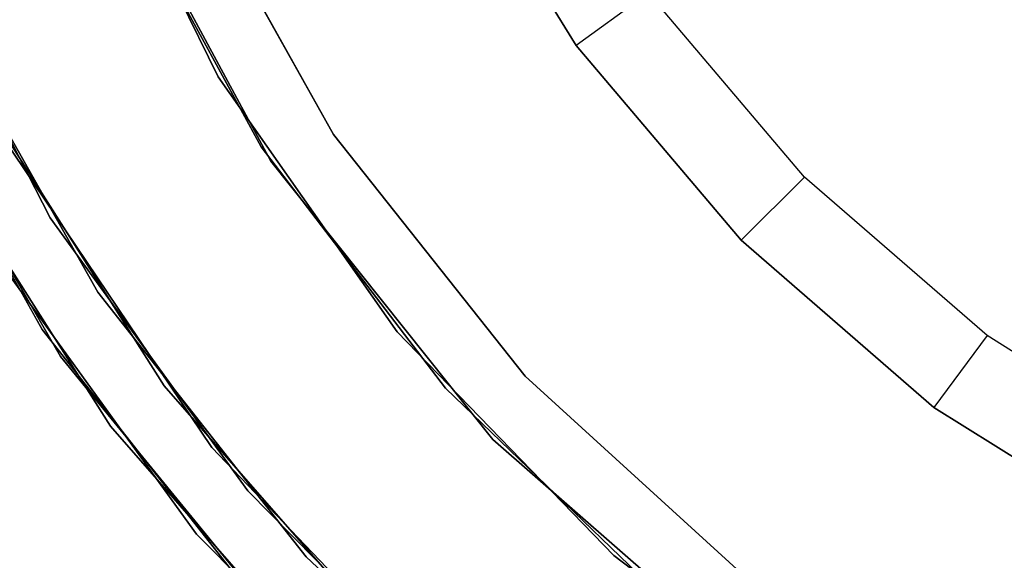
# Model space of a CAD drawing. Extents: x -129 to 129, y -127 to 130.
# Tile 157 of 188: x -43 to -21, y -32 to -20. Entities that reach past the tile are written whole.
import ezdxf

# ---------------------------------------------------------------- set-up
doc = ezdxf.new("R2010")
doc.units = 0
doc.header["$LTSCALE"] = 25.4
doc.layers.get('0').update_dxf_attribs({"linetype": 'CONTINUOUS'})

# ---------------------------------------------------------------- blocks, each defined once
blk = doc.blocks.new('NOME_B_PM2_STL')
at = {"color": 0}
for p, q in [((88.848, -16.333, 67.95), (91.912, -22.599, 67.95)), ((91.912, -22.599, 17.95), (88.848, -16.333, 17.95)), ((88.848, -16.333, 67.95), (91.912, -22.599, 67.95)), ((91.912, -22.599, 17.95), (88.848, -16.333, 17.95)), ((96.939, -17.014, 20.573), (99.926, -21.89, 20.573)), ((99.926, -21.89, 35.573), (96.939, -17.014, 35.573)), ((99.926, -21.89, 35.573), (96.939, -17.014, 35.573)), ((96.939, -17.014, 20.573), (99.926, -21.89, 20.573)), ((93.092, -24.487, 18.95), (89.316, -17.47, 18.95)), ((89.316, -17.47, 17.95), (93.092, -24.487, 17.95)), ((89.316, -17.47, 17.95), (93.092, -24.487, 17.95)), ((93.092, -24.487, 18.95), (89.316, -17.47, 18.95)), ((94.493, -23.886, 67.95), (91.124, -17.851, 67.95)), ((91.124, -17.851, 17.95), (94.493, -23.886, 17.95)), ((91.124, -17.851, 17.95), (94.493, -23.886, 17.95)), ((94.493, -23.886, 67.95), (91.124, -17.851, 67.95)), ((89.628, -18.183, 68.95), (92.879, -24.162, 68.95)), ((92.879, -24.162, 67.95), (89.628, -18.183, 67.95)), ((89.628, -18.183, 68.95), (92.879, -24.162, 68.95)), ((92.879, -24.162, 67.95), (89.628, -18.183, 67.95)), ((88.15, -25.754, 540.578), (84.711, -19.035, 540.578)), ((84.711, -19.035, 525.578), (88.15, -25.754, 525.578)), ((84.711, -19.035, 525.578), (88.15, -25.754, 525.578)), ((88.15, -25.754, 540.578), (84.711, -19.035, 540.578)), ((101.546, -20.718, 18.573), (99.926, -21.89, 20.573)), ((101.546, -20.718, 18.573), (99.926, -21.89, 20.573)), ((105.044, -24.847, 18.573), (101.546, -20.718, 18.573)), ((105.044, -24.847, 18.573), (101.546, -20.718, 18.573)), ((89.218, -27.42, 26.578), (85.512, -20.845, 26.578)), ((85.512, -20.845, 20.078), (89.218, -27.42, 20.078)), ((85.512, -20.845, 20.078), (89.218, -27.42, 20.078)), ((89.218, -27.42, 26.578), (85.512, -20.845, 26.578)), ((84.153, -21.479, 26.578), (87.971, -28.254, 26.578)), ((87.971, -28.254, 20.078), (84.153, -21.479, 20.078)), ((84.153, -21.479, 26.578), (87.971, -28.254, 26.578)), ((87.971, -28.254, 20.078), (84.153, -21.479, 20.078)), ((84.293, -21.778, 335.078), (88.381, -28.858, 335.078)), ((88.381, -28.858, 337.078), (84.293, -21.778, 337.078)), ((88.381, -28.858, 337.078), (84.293, -21.778, 337.078)), ((84.293, -21.778, 335.078), (88.381, -28.858, 335.078)), ((84.293, -21.778, 532.078), (88.381, -28.858, 532.078)), ((88.381, -28.858, 534.078), (84.293, -21.778, 534.078)), ((88.381, -28.858, 534.078), (84.293, -21.778, 534.078)), ((84.293, -21.778, 532.078), (88.381, -28.858, 532.078)), ((99.926, -21.89, 20.573), (99.926, -21.89, 35.573)), ((99.926, -21.89, 20.573), (103.622, -26.253, 20.573)), ((103.622, -26.253, 35.573), (99.926, -21.89, 35.573)), ((99.926, -21.89, 20.573), (99.926, -21.89, 35.573)), ((103.622, -26.253, 35.573), (99.926, -21.89, 35.573)), ((99.926, -21.89, 20.573), (103.622, -26.253, 20.573)), ((91.912, -22.599, 67.95), (95.919, -28.309, 67.95)), ((95.919, -28.309, 17.95), (91.912, -22.599, 17.95)), ((91.912, -22.599, 67.95), (95.919, -28.309, 67.95)), ((91.912, -22.599, 67.95), (91.912, -22.599, 17.95)), ((95.919, -28.309, 17.95), (91.912, -22.599, 17.95)), ((91.912, -22.599, 67.95), (91.912, -22.599, 17.95)), ((90.705, -29.522, 343.578), (86.661, -23.149, 343.578)), ((86.661, -23.149, 328.578), (90.705, -29.522, 328.578)), ((86.661, -23.149, 328.578), (90.705, -29.522, 328.578)), ((90.705, -29.522, 343.578), (86.661, -23.149, 343.578)), ((85.337, -23.853, 343.578), (89.504, -30.42, 343.578)), ((89.504, -30.42, 328.578), (85.337, -23.853, 328.578)), ((85.337, -23.853, 343.578), (89.504, -30.42, 343.578)), ((89.504, -30.42, 328.578), (85.337, -23.853, 328.578)), ((87.102, -23.96, 19.078), (91.771, -30.897, 19.078)), ((91.771, -30.897, 20.078), (87.102, -23.96, 20.078)), ((91.771, -30.897, 20.078), (87.102, -23.96, 20.078)), ((87.102, -23.96, 19.078), (91.771, -30.897, 19.078)), ((98.787, -29.303, 67.95), (94.493, -23.886, 67.95)), ((94.493, -23.886, 17.95), (98.787, -29.303, 17.95)), ((94.493, -23.886, 17.95), (98.787, -29.303, 17.95)), ((94.493, -23.886, 17.95), (94.493, -23.886, 67.95)), ((98.787, -29.303, 67.95), (94.493, -23.886, 67.95)), ((94.493, -23.886, 17.95), (94.493, -23.886, 67.95)), ((92.879, -24.162, 68.95), (97.004, -29.574, 68.95)), ((97.004, -29.574, 67.95), (92.879, -24.162, 67.95)), ((92.879, -24.162, 68.95), (97.004, -29.574, 68.95)), ((92.879, -24.162, 68.95), (92.879, -24.162, 67.95)), ((97.004, -29.574, 67.95), (92.879, -24.162, 67.95)), ((92.879, -24.162, 68.95), (92.879, -24.162, 67.95)), ((98.06, -30.718, 18.95), (93.092, -24.487, 18.95)), ((93.092, -24.487, 17.95), (98.06, -30.718, 17.95)), ((93.092, -24.487, 17.95), (98.06, -30.718, 17.95)), ((93.092, -24.487, 17.95), (93.092, -24.487, 18.95)), ((98.06, -30.718, 18.95), (93.092, -24.487, 18.95)), ((93.092, -24.487, 17.95), (93.092, -24.487, 18.95)), ((105.044, -24.847, 18.573), (103.622, -26.253, 20.573)), ((105.044, -24.847, 18.573), (103.622, -26.253, 20.573)), ((109.132, -28.394, 18.573), (105.044, -24.847, 18.573)), ((109.132, -28.394, 18.573), (105.044, -24.847, 18.573)), ((92.574, -31.869, 540.578), (88.15, -25.754, 540.578)), ((88.15, -25.754, 525.578), (92.574, -31.869, 525.578)), ((88.15, -25.754, 525.578), (92.574, -31.869, 525.578)), ((88.15, -25.754, 525.578), (88.15, -25.754, 540.578)), ((92.574, -31.869, 540.578), (88.15, -25.754, 540.578)), ((88.15, -25.754, 525.578), (88.15, -25.754, 540.578)), ((103.622, -26.253, 20.573), (103.622, -26.253, 35.573)), ((103.622, -26.253, 20.573), (107.941, -30.001, 20.573)), ((107.941, -30.001, 35.573), (103.622, -26.253, 35.573)), ((103.622, -26.253, 20.573), (103.622, -26.253, 35.573)), ((107.941, -30.001, 35.573), (103.622, -26.253, 35.573)), ((103.622, -26.253, 20.573), (107.941, -30.001, 20.573)), ((86.871, -26.537, 540.578), (91.43, -32.839, 540.578)), ((91.43, -32.839, 525.578), (86.871, -26.537, 525.578)), ((86.871, -26.537, 540.578), (91.43, -32.839, 540.578)), ((91.43, -32.839, 525.578), (86.871, -26.537, 525.578)), ((93.883, -33.353, 26.578), (89.218, -27.42, 26.578)), ((89.218, -27.42, 20.078), (93.883, -33.353, 20.078)), ((89.218, -27.42, 20.078), (93.883, -33.353, 20.078)), ((89.218, -27.42, 20.078), (89.218, -27.42, 26.578)), ((93.883, -33.353, 26.578), (89.218, -27.42, 26.578)), ((89.218, -27.42, 20.078), (89.218, -27.42, 26.578)), ((87.971, -28.254, 26.578), (92.779, -34.368, 26.578)), ((92.779, -34.368, 20.078), (87.971, -28.254, 20.078)), ((87.971, -28.254, 26.578), (92.779, -34.368, 26.578)), ((87.971, -28.254, 26.578), (87.971, -28.254, 20.078)), ((92.779, -34.368, 20.078), (87.971, -28.254, 20.078)), ((87.971, -28.254, 26.578), (87.971, -28.254, 20.078)), ((95.919, -28.309, 67.95), (100.769, -33.321, 67.95)), ((100.769, -33.321, 17.95), (95.919, -28.309, 17.95)), ((95.919, -28.309, 67.95), (100.769, -33.321, 67.95)), ((95.919, -28.309, 67.95), (95.919, -28.309, 17.95)), ((100.769, -33.321, 17.95), (95.919, -28.309, 17.95)), ((95.919, -28.309, 67.95), (95.919, -28.309, 17.95)), ((109.132, -28.394, 18.573), (107.941, -30.001, 20.573)), ((109.132, -28.394, 18.573), (107.941, -30.001, 20.573)), ((113.713, -31.276, 18.573), (109.132, -28.394, 18.573)), ((113.713, -31.276, 18.573), (109.132, -28.394, 18.573)), ((88.381, -28.858, 335.078), (93.552, -35.19, 335.078)), ((93.552, -35.19, 337.078), (88.381, -28.858, 337.078)), ((88.381, -28.858, 337.078), (88.381, -28.858, 335.078)), ((88.381, -28.858, 337.078), (88.381, -28.858, 335.078)), ((93.552, -35.19, 337.078), (88.381, -28.858, 337.078)), ((88.381, -28.858, 335.078), (93.552, -35.19, 335.078)), ((88.381, -28.858, 532.078), (93.552, -35.19, 532.078)), ((93.552, -35.19, 534.078), (88.381, -28.858, 534.078)), ((88.381, -28.858, 534.078), (88.381, -28.858, 532.078)), ((88.381, -28.858, 534.078), (88.381, -28.858, 532.078)), ((93.552, -35.19, 534.078), (88.381, -28.858, 534.078)), ((88.381, -28.858, 532.078), (93.552, -35.19, 532.078)), ((103.894, -33.96, 67.95), (98.787, -29.303, 67.95)), ((98.787, -29.303, 17.95), (103.894, -33.96, 17.95)), ((98.787, -29.303, 17.95), (103.894, -33.96, 17.95)), ((98.787, -29.303, 17.95), (98.787, -29.303, 67.95)), ((103.894, -33.96, 67.95), (98.787, -29.303, 67.95)), ((98.787, -29.303, 17.95), (98.787, -29.303, 67.95)), ((95.674, -35.203, 343.578), (90.705, -29.522, 343.578)), ((90.705, -29.522, 328.578), (95.674, -35.203, 328.578)), ((90.705, -29.522, 328.578), (95.674, -35.203, 328.578)), ((90.705, -29.522, 328.578), (90.705, -29.522, 343.578)), ((95.674, -35.203, 343.578), (90.705, -29.522, 343.578)), ((90.705, -29.522, 328.578), (90.705, -29.522, 343.578)), ((97.004, -29.574, 68.95), (101.908, -34.293, 68.95)), ((101.908, -34.293, 67.95), (97.004, -29.574, 67.95)), ((97.004, -29.574, 68.95), (101.908, -34.293, 68.95)), ((97.004, -29.574, 68.95), (97.004, -29.574, 67.95)), ((101.908, -34.293, 67.95), (97.004, -29.574, 67.95)), ((97.004, -29.574, 68.95), (97.004, -29.574, 67.95)), ((107.941, -30.001, 20.573), (107.941, -30.001, 35.573)), ((107.941, -30.001, 20.573), (112.781, -33.045, 20.573)), ((112.781, -33.045, 35.573), (107.941, -30.001, 35.573)), ((107.941, -30.001, 20.573), (107.941, -30.001, 35.573)), ((112.781, -33.045, 35.573), (107.941, -30.001, 35.573)), ((107.941, -30.001, 20.573), (112.781, -33.045, 20.573)), ((89.504, -30.42, 343.578), (94.624, -36.274, 343.578)), ((94.624, -36.274, 328.578), (89.504, -30.42, 328.578)), ((89.504, -30.42, 343.578), (94.624, -36.274, 343.578)), ((89.504, -30.42, 343.578), (89.504, -30.42, 328.578)), ((94.624, -36.274, 328.578), (89.504, -30.42, 328.578)), ((89.504, -30.42, 343.578), (89.504, -30.42, 328.578)), ((104.062, -35.961, 18.95), (98.06, -30.718, 18.95)), ((98.06, -30.718, 17.95), (104.062, -35.961, 17.95)), ((98.06, -30.718, 17.95), (104.062, -35.961, 17.95)), ((98.06, -30.718, 17.95), (98.06, -30.718, 18.95)), ((104.062, -35.961, 18.95), (98.06, -30.718, 18.95)), ((98.06, -30.718, 17.95), (98.06, -30.718, 18.95)), ((91.771, -30.897, 19.078), (97.545, -36.945, 19.078)), ((97.545, -36.945, 20.078), (91.771, -30.897, 20.078)), ((91.771, -30.897, 20.078), (91.771, -30.897, 19.078)), ((91.771, -30.897, 20.078), (91.771, -30.897, 19.078)), ((97.545, -36.945, 20.078), (91.771, -30.897, 20.078)), ((91.771, -30.897, 19.078), (97.545, -36.945, 19.078)), ((97.88, -37.237, 540.578), (92.574, -31.869, 540.578)), ((92.574, -31.869, 525.578), (97.88, -37.237, 525.578)), ((92.574, -31.869, 540.578), (92.574, -31.869, 525.578)), ((92.574, -31.869, 525.578), (97.88, -37.237, 525.578)), ((92.574, -31.869, 540.578), (92.574, -31.869, 525.578)), ((97.88, -37.237, 540.578), (92.574, -31.869, 540.578)), ((91.43, -32.839, 540.578), (96.897, -38.37, 540.578)), ((96.897, -38.37, 525.578), (91.43, -32.839, 525.578)), ((91.43, -32.839, 540.578), (96.897, -38.37, 540.578)), ((91.43, -32.839, 540.578), (91.43, -32.839, 525.578)), ((96.897, -38.37, 525.578), (91.43, -32.839, 525.578)), ((91.43, -32.839, 540.578), (91.43, -32.839, 525.578)), ((99.4, -38.504, 26.578), (93.883, -33.353, 26.578)), ((93.883, -33.353, 20.078), (99.4, -38.504, 20.078)), ((93.883, -33.353, 20.078), (99.4, -38.504, 20.078)), ((93.883, -33.353, 20.078), (93.883, -33.353, 26.578)), ((99.4, -38.504, 26.578), (93.883, -33.353, 26.578)), ((93.883, -33.353, 20.078), (93.883, -33.353, 26.578)), ((100.769, -33.321, 67.95), (106.344, -37.513, 67.95)), ((106.344, -37.513, 17.95), (100.769, -33.321, 17.95)), ((100.769, -33.321, 67.95), (106.344, -37.513, 67.95)), ((100.769, -33.321, 67.95), (100.769, -33.321, 17.95)), ((106.344, -37.513, 17.95), (100.769, -33.321, 17.95)), ((100.769, -33.321, 67.95), (100.769, -33.321, 17.95))]:
    blk.add_line(p, q, dxfattribs=at)

msp = doc.modelspace()

# ---------------------------------------------------------------- block references
at = {"color": 253}
msp.add_blockref('NOME_B_PM2_STL', (-130.189, 1.234, -1724.862), dxfattribs=at)

doc.saveas('drawing.dxf')
